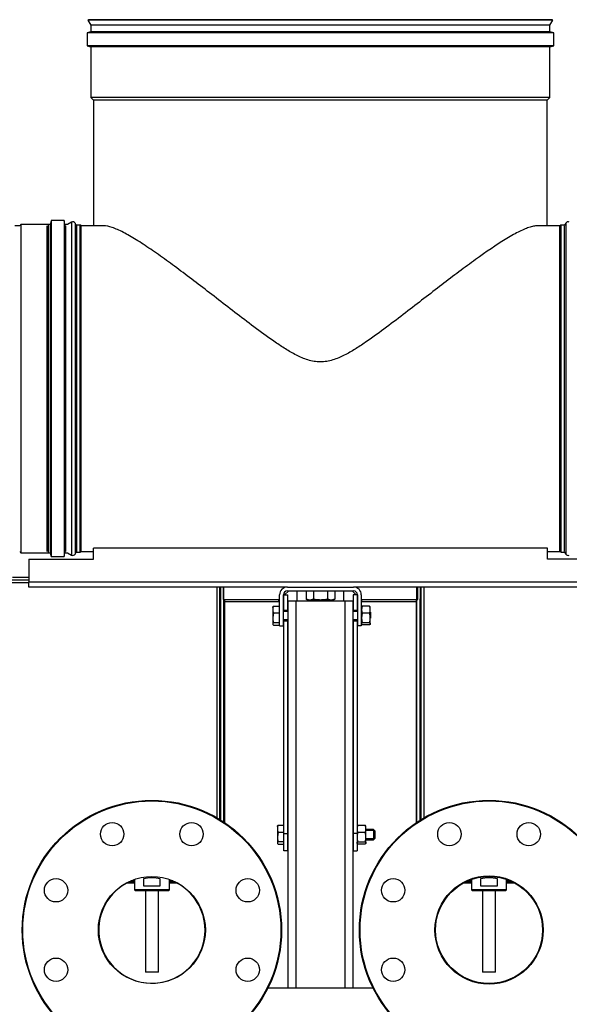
# Model space of a CAD drawing. Header units: millimetres. Extents: x 648 to 8064, y -571 to 3420.
# Tile 18 of 83: x 1148 to 1572, y 398 to 1157. Entities that reach past the tile are written whole.
import ezdxf

# ---------------------------------------------------------------- set-up
doc = ezdxf.new("R2010")
doc.units = ezdxf.units.MM
doc.header["$MEASUREMENT"] = 0

# ---------------------------------------------------------------- blocks, each defined once
blk = doc.blocks.new('Links')
for p, q in [((735.98, -144.02), (735.46, -144.32)), ((1093.46, -144.02), (735.98, -144.02)), ((1093.98, -144.32), (1093.46, -144.02)), ((1093.98, -144.32), (735.46, -144.32)), ((735.46, -144.32), (737.77, -148.32)), ((1091.67, -148.32), (737.77, -148.32)), ((737.77, -148.32), (737.77, -153.32)), ((1091.67, -148.32), (1093.98, -144.32)), ((1091.67, -153.32), (1091.67, -148.32)), ((737.77, -153.32), (734.77, -154.13)), ((1094.67, -154.13), (734.77, -154.13)), ((734.77, -154.13), (734.77, -164.13)), ((1091.67, -153.32), (737.77, -153.32)), ((1094.67, -154.13), (1091.67, -153.32)), ((1094.67, -164.13), (1094.67, -154.13)), ((1094.67, -164.13), (734.77, -164.13)), ((734.77, -164.13), (737.77, -164.93)), ((1091.67, -164.93), (737.77, -164.93)), ((737.77, -164.93), (737.77, -204.02)), ((1091.67, -164.93), (1094.67, -164.13)), ((1091.67, -204.02), (1091.67, -164.93)), ((1091.67, -204.02), (737.77, -204.02)), ((737.77, -204.02), (739.82, -206.07)), ((1089.62, -206.07), (1091.67, -204.02)), ((1089.62, -206.07), (739.82, -206.07)), ((739.82, -206.07), (739.82, -302.93)), ((1089.62, -302.93), (1089.62, -206.07)), ((682.8, -302.93), (679.1, -302.93)), ((683.75, -301.98), (682.8, -302.93)), ((683.75, -301.98), (683.75, -555.08)), ((706.39, -301.98), (683.75, -301.98)), ((704.03, -554.13), (704.03, -302.93)), ((704.9, -554.63), (704.9, -302.43)), ((707.05, -298.98), (706.39, -301.98)), ((706.39, -301.98), (706.39, -555.08)), ((707.05, -298.98), (707.05, -558.08)), ((717.05, -298.98), (707.05, -298.98)), ((717.05, -298.98), (717.05, -558.08)), ((717.72, -301.98), (717.05, -298.98)), ((717.72, -301.98), (717.72, -555.08)), ((719.74, -301.98), (717.72, -301.98)), ((718.1, -302.93), (718.1, -554.13)), ((722.83, -300.2), (719.74, -301.98)), ((722.83, -300.2), (722.83, -556.86)), ((725.56, -300.93), (725.56, -556.13)), ((726.43, -302.43), (725.56, -300.93)), ((729.45, -302.43), (726.43, -302.43)), ((726.72, -302.93), (726.72, -554.13)), ((729.45, -554.63), (729.45, -302.43)), ((747.69, -302.93), (730.32, -302.93)), ((730.32, -554.13), (730.32, -302.93)), ((1099.37, -302.93), (1081.84, -302.93)), ((1099.37, -554.13), (1099.37, -302.93)), ((1100.23, -554.63), (1100.23, -302.43)), ((1103.01, -302.43), (1100.23, -302.43)), ((1102.72, -302.93), (1102.72, -554.13)), ((1103.87, -300.93), (1103.01, -302.43)), ((1103.87, -300.93), (1103.87, -556.13)), ((682.8, -554.13), (683.75, -555.08)), ((730.32, -554.13), (739.72, -554.13)), ((1089.72, -551.53), (739.72, -551.53)), ((739.72, -560.03), (739.72, -551.53)), ((1089.72, -560.03), (1089.72, -551.53)), ((1089.72, -554.13), (1099.37, -554.13)), ((683.75, -555.08), (706.39, -555.08)), ((689.72, -560.03), (689.72, -577.53)), ((689.72, -560.03), (739.72, -560.03)), ((706.39, -555.08), (707.05, -558.08)), ((707.05, -558.08), (717.05, -558.08)), ((717.05, -558.08), (717.72, -555.08)), ((717.72, -555.08), (719.74, -555.08)), ((719.74, -555.08), (722.83, -556.86)), ((725.56, -556.13), (726.43, -554.63)), ((726.43, -554.63), (729.45, -554.63)), ((1139.72, -560.03), (1089.72, -560.03)), ((1100.23, -554.63), (1103.01, -554.63)), ((1103.01, -554.63), (1103.87, -556.13)), ((670.36, -576.02), (689.72, -576.02)), ((677.34, -574.02), (689.72, -574.02)), ((670.36, -578.02), (689.72, -578.02)), ((689.72, -581.53), (689.72, -577.53)), ((689.72, -577.53), (1139.72, -577.53)), ((889.22, -581.53), (689.72, -581.53)), ((834.97, -759.57), (834.97, -581.53)), ((836.97, -581.53), (836.97, -760.76)), ((837.72, -591.02), (837.72, -581.53)), ((837.97, -761.38), (837.97, -581.53)), ((839.72, -581.53), (839.72, -591.02)), ((839.97, -581.53), (839.97, -762.67)), ((890.21, -584.53), (887.12, -587.62)), ((887.12, -587.62), (890.21, -584.53)), ((889.22, -581.53), (940.22, -581.53)), ((889.22, -584.53), (940.22, -584.53)), ((896.72, -592.53), (896.72, -584.53)), ((903.75, -584.53), (903.75, -591)), ((909.23, -584.53), (909.23, -591)), ((920.2, -584.53), (920.2, -591)), ((925.69, -584.53), (925.69, -591)), ((932.72, -592.53), (932.72, -584.53)), ((939.23, -584.53), (942.32, -587.62)), ((939.23, -584.53), (942.32, -587.62)), ((1139.72, -581.53), (940.22, -581.53)), ((988.97, -763.01), (988.97, -581.53)), ((989.72, -591.02), (989.72, -581.53)), ((991.72, -581.53), (991.72, -591.02)), ((991.97, -584.37), (991.72, -584.37)), ((991.76, -581.53), (991.76, -584.37)), ((991.97, -591.52), (991.97, -584.37)), ((992.47, -760.76), (992.47, -581.53)), ((992.47, -760.76), (992.47, -581.53)), ((994.47, -581.53), (994.47, -759.57)), ((994.47, -581.53), (994.47, -759.57)), ((836.97, -591.02), (837.72, -591.02)), ((837.72, -591.02), (837.97, -591.02)), ((839.72, -591.02), (883.22, -591.02)), ((840.72, -592.02), (840.72, -592.85)), ((883.22, -591.52), (882.72, -592.02)), ((882.72, -592.85), (882.72, -592.02)), ((883.22, -611.53), (883.22, -587.53)), ((886.22, -611.53), (886.22, -587.53)), ((886.47, -588.27), (886.22, -588.52)), ((886.22, -588.52), (886.47, -588.27)), ((886.47, -587.62), (889.47, -587.62)), ((886.47, -599.53), (886.47, -587.62)), ((889.47, -599.53), (889.47, -587.62)), ((906.49, -591.53), (903.75, -591)), ((903.75, -591), (905.22, -591.53)), ((906.49, -591.53), (905.22, -591.53)), ((909.23, -591), (906.49, -591.53)), ((906.49, -591.53), (914.72, -591.53)), ((908.72, -591.53), (908.72, -592.53)), ((909.79, -592.53), (909.79, -591.53)), ((914.72, -591.53), (922.95, -591.53)), ((919.64, -592.53), (919.64, -591.53)), ((922.95, -591.53), (920.2, -591)), ((920.72, -592.53), (920.72, -591.53)), ((925.69, -591), (922.95, -591.53)), ((924.22, -591.53), (922.95, -591.53)), ((924.22, -591.53), (925.69, -591)), ((939.97, -587.62), (939.97, -599.53)), ((942.97, -587.62), (939.97, -587.62)), ((942.97, -587.62), (942.97, -599.53)), ((942.97, -588.27), (943.22, -588.52)), ((942.97, -588.27), (943.22, -588.52)), ((943.22, -587.53), (943.22, -611.53)), ((946.22, -587.53), (946.22, -611.53)), ((946.22, -591.02), (989.72, -591.02)), ((946.22, -591.52), (946.72, -592.02)), ((946.72, -592.85), (946.72, -592.02)), ((988.72, -592.85), (988.72, -592.02)), ((991.72, -591.02), (990.97, -591.02)), ((991.22, -591.02), (991.22, -761.54)), ((992.47, -591.52), (991.22, -591.52)), ((991.97, -591.02), (992.47, -591.02)), ((840.72, -592.85), (840.72, -592.85)), ((840.72, -592.85), (840.72, -763.17)), ((882.72, -592.85), (840.72, -592.85)), ((877.92, -597.03), (877.92, -598.86)), ((877.92, -598.86), (877.92, -605.11)), ((878.5, -596.25), (882.84, -596.25)), ((882.72, -592.85), (882.72, -592.85)), ((882.84, -596.25), (882.84, -601.46)), ((882.84, -596.25), (883.22, -596.25)), ((883.22, -597.72), (882.84, -597.72)), ((889.72, -599.53), (886.22, -599.53)), ((889.72, -890.53), (889.72, -592.53)), ((895.72, -592.53), (889.72, -592.53)), ((895.72, -592.53), (895.72, -890.53)), ((933.72, -592.53), (895.72, -592.53)), ((939.72, -592.53), (933.72, -592.53)), ((933.72, -890.53), (933.72, -592.53)), ((939.72, -592.53), (939.72, -890.53)), ((943.22, -599.53), (939.72, -599.53)), ((946.46, -596.85), (946.36, -597.03)), ((946.36, -610.03), (946.36, -597.03)), ((946.72, -592.85), (946.72, -592.85)), ((988.72, -592.85), (946.72, -592.85)), ((952.57, -596.34), (946.94, -596.34)), ((953.16, -597.03), (953.05, -596.85)), ((953.16, -610.03), (953.16, -597.03)), ((988.72, -763.17), (988.72, -592.85)), ((988.72, -592.85), (988.72, -592.85)), ((878.5, -601.46), (877.92, -605.11)), ((877.92, -605.11), (877.92, -609.78)), ((878.5, -601.46), (882.84, -601.46)), ((882.84, -601.46), (882.84, -608.75)), ((889.72, -600.3), (886.22, -600.3)), ((889.72, -606.77), (886.22, -606.77)), ((943.22, -600.3), (939.72, -600.3)), ((943.22, -606.77), (939.72, -606.77)), ((952.57, -601.8), (946.94, -601.8)), ((953.59, -605.44), (953.59, -600.78)), ((992.47, -603.72), (991.22, -603.72)), ((992.47, -606.22), (991.22, -606.22)), ((878.5, -608.75), (877.92, -609.78)), ((878.5, -608.75), (882.84, -608.75)), ((878.5, -610.81), (882.84, -610.81)), ((882.84, -608.75), (882.84, -610.81)), ((882.84, -609.35), (883.22, -609.35)), ((882.84, -610.81), (883.22, -610.81)), ((883.22, -611.53), (886.22, -611.53)), ((886.22, -607.53), (889.72, -607.53)), ((886.47, -771.47), (886.47, -607.53)), ((889.47, -771.47), (889.47, -607.53)), ((939.72, -607.53), (943.22, -607.53)), ((939.97, -607.53), (939.97, -771.47)), ((942.97, -607.53), (942.97, -771.47)), ((946.22, -611.53), (943.22, -611.53)), ((946.22, -610.03), (946.32, -610.21)), ((946.36, -610.03), (946.46, -610.21)), ((946.94, -608.99), (952.57, -608.99)), ((952.57, -610.72), (946.94, -610.72)), ((952.91, -610.21), (953.02, -610.03)), ((953.05, -610.21), (953.16, -610.03)), ((836.97, -655.02), (837.97, -655.02)), ((991.22, -655.02), (992.47, -655.02)), ((837.97, -660.81), (836.97, -660.81)), ((992.47, -660.81), (991.22, -660.81)), ((836.97, -668.97), (837.97, -668.97)), ((836.97, -669.97), (837.97, -669.97)), ((991.22, -668.97), (992.47, -668.97)), ((991.22, -669.97), (992.47, -669.97)), ((836.97, -705.02), (837.4, -705.02)), ((837.97, -705.02), (837.4, -705.02)), ((837.42, -707.82), (837.4, -705.02)), ((991.45, -705.02), (991.22, -705.02)), ((991.45, -705.02), (991.22, -705.02)), ((991.45, -705.02), (991.42, -707.82)), ((992.03, -705.02), (991.45, -705.02)), ((992.01, -707.82), (992.03, -705.02)), ((992.03, -705.02), (992.47, -705.02)), ((836.97, -707.82), (837.42, -707.82)), ((836.97, -708.82), (837.02, -708.82)), ((837.97, -707.82), (837.42, -707.82)), ((992.01, -707.82), (991.42, -707.82)), ((992.01, -707.82), (992.47, -707.82)), ((992.42, -708.82), (992.47, -708.82)), ((836.97, -753.09), (837.97, -753.09)), ((837.97, -755.02), (836.97, -755.02)), ((991.22, -753.09), (992.47, -753.09)), ((992.47, -755.02), (991.22, -755.02)), ((881.54, -766.03), (881.54, -767.86)), ((882.12, -765.25), (886.47, -765.25)), ((943.07, -765.85), (942.97, -766.03)), ((949.19, -765.34), (943.55, -765.34)), ((949.77, -766.03), (949.66, -765.85)), ((949.77, -779.03), (949.77, -766.03)), ((881.54, -767.86), (881.54, -774.11)), ((882.12, -770.46), (881.54, -774.11)), ((881.54, -774.11), (881.54, -778.78)), ((882.12, -770.46), (886.47, -770.46)), ((886.47, -784.91), (886.47, -771.47)), ((886.47, -771.47), (889.47, -771.47)), ((889.72, -768.53), (889.47, -768.53)), ((889.47, -768.53), (889.47, -769.3)), ((889.72, -769.3), (889.47, -769.3)), ((889.47, -784.91), (889.47, -771.47)), ((939.97, -768.53), (939.72, -768.53)), ((939.97, -769.3), (939.72, -769.3)), ((939.97, -771.47), (939.97, -784.91)), ((942.97, -771.47), (939.97, -771.47)), ((942.97, -771.47), (942.97, -784.91)), ((949.19, -770.8), (943.55, -770.8)), ((955.59, -768.53), (949.77, -768.53)), ((956.36, -769.3), (949.77, -769.3)), ((955.59, -768.53), (955.59, -776.53)), ((956.84, -769.78), (955.59, -768.53)), ((956.84, -775.28), (956.84, -769.78)), ((882.12, -777.75), (881.54, -778.78)), ((882.12, -777.75), (886.47, -777.75)), ((882.12, -779.81), (886.47, -779.81)), ((889.47, -776.53), (889.47, -775.77)), ((889.72, -775.77), (889.47, -775.77)), ((889.47, -776.53), (889.72, -776.53)), ((939.97, -775.77), (939.72, -775.77)), ((939.72, -776.53), (939.97, -776.53)), ((942.97, -779.03), (943.07, -779.21)), ((943.55, -777.99), (949.19, -777.99)), ((949.19, -779.72), (943.55, -779.72)), ((949.66, -779.21), (949.77, -779.03)), ((956.36, -775.77), (949.77, -775.77)), ((949.77, -776.53), (955.59, -776.53)), ((955.59, -776.53), (956.84, -775.28)), ((889.47, -784.91), (886.47, -784.91)), ((939.97, -784.91), (942.97, -784.91)), ((765.41, -809.57), (771.22, -809.57)), ((771.22, -809.1), (766.34, -809.1)), ((767.1, -808.57), (771.22, -808.57)), ((771.22, -808.07), (768.55, -808.07)), ((771.22, -807.05), (771.22, -815.07)), ((778.22, -806.47), (778.22, -812.02)), ((778.22, -812.02), (791.22, -812.02)), ((791.22, -812.02), (791.22, -806.46)), ((798.22, -815.07), (798.22, -807.05)), ((800.88, -808.07), (798.22, -808.07)), ((798.22, -808.57), (802.01, -808.57)), ((803.1, -809.1), (798.22, -809.1)), ((798.22, -809.57), (804.03, -809.57)), ((1025.41, -809.57), (1031.22, -809.57)), ((1031.22, -809.1), (1026.34, -809.1)), ((1027.42, -808.57), (1031.22, -808.57)), ((1031.22, -808.07), (1028.55, -808.07)), ((1031.22, -807.05), (1031.22, -815.07)), ((1038.22, -806.47), (1038.22, -812.02)), ((1038.22, -812.02), (1051.22, -812.02)), ((1051.22, -812.02), (1051.22, -806.46)), ((1058.22, -815.07), (1058.22, -807.05)), ((1060.88, -808.07), (1058.22, -808.07)), ((1058.22, -808.57), (1062.01, -808.57)), ((1063.1, -809.1), (1058.22, -809.1)), ((1058.22, -809.57), (1064.03, -809.57)), ((798.22, -815.07), (771.22, -815.07)), ((771.22, -815.07), (771.72, -815.57)), ((771.72, -815.57), (797.72, -815.57)), ((779.72, -815.57), (779.72, -878.57)), ((789.72, -878.57), (789.72, -815.57)), ((797.72, -815.57), (798.22, -815.07)), ((1058.22, -815.07), (1031.22, -815.07)), ((1031.22, -815.07), (1031.72, -815.57)), ((1031.72, -815.57), (1057.72, -815.57)), ((1039.72, -815.57), (1039.72, -878.57)), ((1049.72, -878.57), (1049.72, -815.57)), ((1057.72, -815.57), (1058.22, -815.07)), ((789.72, -878.57), (779.72, -878.57)), ((1049.72, -878.57), (1039.72, -878.57)), ((874.27, -890.53), (955.17, -890.53))]:
    blk.add_line(p, q)
for centre, radius in [((784.72, -846.02), 100), ((784.72, -846.02), 99.5), ((1044.72, -846.02), 100), ((1044.72, -846.02), 99.5), ((754.1, -772.11), 9), ((815.33, -772.11), 9), ((1014.1, -772.11), 9), ((1075.33, -772.11), 9), ((784.72, -846.02), 41.25), ((1044.72, -846.02), 41.75), ((1044.72, -846.02), 41.25), ((710.81, -815.41), 9), ((858.63, -815.41), 9), ((970.81, -815.41), 9), ((710.81, -876.64), 9), ((858.63, -876.64), 9), ((970.81, -876.64), 9)]:
    blk.add_circle(centre, radius)
for centre, radius, start, end in [((723.83, -301.93), 2, 30, 120), ((729.45, -303.43), 1, 30, 90), ((1100.23, -303.43), 1, 90, 150), ((1105.6, -301.93), 2, 60, 150), ((729.45, -553.63), 1, 270, 330), ((1100.23, -553.63), 1, 210, 270), ((723.83, -555.13), 2, 240, 330), ((1105.6, -555.13), 2, 210, 300), ((889.22, -587.53), 6, 90, 180), ((889.22, -587.53), 3, 90, 180), ((940.22, -587.53), 6, 0, 90), ((940.22, -587.53), 3, 0, 90), ((884.65, -598.99), 6.74, 156.01245, 178.88103), ((884.66, -598.72), 6.74, 181.12884, 203.97767), ((953.18, -599.07), 6.81, 156.37578, 203.62422), ((946.33, -599.07), 6.81, 336.37578, 23.62422), ((890.38, -604.99), 12.46, 180.55163, 197.56654), ((957.94, -605.4), 11.58, 161.90774, 198.09226), ((941.57, -605.4), 11.58, 341.90774, 18.09226), ((837.02, -707.82), 1, 270, 342.3744), ((992.42, -707.82), 1, 179.5, 270), ((888.28, -767.99), 6.74, 156.01245, 178.88103), ((949.79, -768.07), 6.81, 156.37578, 203.62422), ((942.94, -768.07), 6.81, 336.37578, 23.62422), ((888.28, -767.72), 6.74, 181.12884, 203.97767), ((894, -773.99), 12.46, 180.55163, 197.56654), ((954.56, -774.4), 11.58, 161.90774, 198.09226), ((938.18, -774.4), 11.58, 341.90774, 18.09226), ((784.72, -846.02), 41, 117.24909, 0), ((784.72, -836.09), 30.32, 77.61945, 102.38055), ((784.72, -846.02), 41, 0, 62.75091), ((1044.72, -836.09), 30.32, 77.61945, 102.38055)]:
    blk.add_arc(centre, radius, start, end)
for centre, major_axis, ratio, start_param, end_param in [((836.56, -707.82), (0, -1), 0.86955, 0.494674, 1.579523), ((992.88, -707.82), (0, 1), 0.86955, 1.56207, 2.646918), ((892.47, -774.3), (6, 0), 0.707107, 4.18879, 4.23627), ((936.97, -774.3), (6, 0), 0.707107, -1.094677, -1.047198)]:
    blk.add_ellipse(centre, major_axis=major_axis, ratio=ratio, start_param=start_param, end_param=end_param)
for points, knots in [([(1082, -302.93), (1081.08, -302.93), (1080.08, -303.04), (1077.88, -303.48), (1076.69, -303.8), (1072.93, -305.07), (1070.14, -306.31), (1064.04, -309.43), (1060.71, -311.34), (1050.22, -317.8), (1042.55, -323.07), (1030.15, -332.01), (1025.86, -335.18), (1017.17, -341.69), (1012.75, -345.05), (999.24, -355.38), (989.94, -362.61), (975.46, -373.74), (970.54, -377.5), (960.57, -384.95), (955.5, -388.66), (947.69, -394.04), (945.06, -395.79), (939.7, -399.15), (936.98, -400.76), (931.36, -403.7), (928.47, -405.03), (923.89, -406.57), (922.3, -407.01), (919.12, -407.65), (917.51, -407.85), (914.28, -407.98), (912.63, -407.91), (909.4, -407.5), (907.81, -407.17), (903.12, -405.88), (900.09, -404.62), (894.31, -401.8), (891.53, -400.22), (886.08, -396.89), (883.41, -395.15), (875.51, -389.79), (870.37, -386.05), (860.33, -378.58), (855.41, -374.83), (840.86, -363.67), (831.44, -356.34), (817.65, -345.77), (813.13, -342.34), (804.36, -335.76), (800.09, -332.6), (791.78, -326.59), (787.74, -323.74), (781.88, -319.74), (779.96, -318.45), (776.22, -316), (774.41, -314.85), (769.12, -311.57), (765.8, -309.66), (759.64, -306.46), (756.76, -305.18), (751.68, -303.43), (749.46, -302.96), (747.52, -302.93), (747.48, -302.93), (747.44, -302.93)], [0, 0, 0, 0, 0.019036, 0.019036, 0.038255, 0.038255, 0.076692, 0.076692, 0.115128, 0.115128, 0.192002, 0.192002, 0.230438, 0.230438, 0.268875, 0.268875, 0.345748, 0.345748, 0.384185, 0.384185, 0.422622, 0.422622, 0.44184, 0.44184, 0.461058, 0.461058, 0.480277, 0.480277, 0.489886, 0.489886, 0.499495, 0.499495, 0.509104, 0.509104, 0.518713, 0.518713, 0.537932, 0.537932, 0.55715, 0.55715, 0.576368, 0.576368, 0.614805, 0.614805, 0.653242, 0.653242, 0.730115, 0.730115, 0.768552, 0.768552, 0.806989, 0.806989, 0.845425, 0.845425, 0.864644, 0.864644, 0.883862, 0.883862, 0.922299, 0.922299, 0.960735, 0.960735, 0.999172, 0.999172, 1, 1, 1, 1]), ([(914.72, -591.53), (913.8, -591.53), (912.89, -591.48), (911.06, -591.3), (910.14, -591.16), (909.23, -591)], [0, 0, 0, 0, 0.5, 0.5, 1, 1, 1, 1]), ([(920.2, -591), (919.29, -591.16), (918.38, -591.3), (916.55, -591.48), (915.63, -591.53), (914.72, -591.53)], [0, 0, 0, 0, 0.5, 0.5, 1, 1, 1, 1]), ([(877.92, -597.28), (877.92, -597.2), (877.93, -597.11), (877.98, -596.93), (878.02, -596.85), (878.18, -596.59), (878.32, -596.42), (878.5, -596.25)], [0, 0, 0, 0, 0.25, 0.25, 0.5, 0.5, 1, 1, 1, 1]), ([(877.92, -609.78), (877.92, -609.87), (877.93, -609.96), (877.98, -610.13), (878.02, -610.22), (878.18, -610.48), (878.32, -610.65), (878.5, -610.81)], [0, 0, 0, 0, 0.25, 0.25, 0.5, 0.5, 1, 1, 1, 1]), ([(881.54, -766.28), (881.54, -766.2), (881.56, -766.11), (881.61, -765.93), (881.65, -765.85), (881.8, -765.59), (881.95, -765.42), (882.12, -765.25)], [0, 0, 0, 0, 0.25, 0.25, 0.5, 0.5, 1, 1, 1, 1]), ([(881.54, -778.78), (881.54, -778.87), (881.56, -778.96), (881.61, -779.13), (881.65, -779.22), (881.8, -779.48), (881.95, -779.65), (882.12, -779.81)], [0, 0, 0, 0, 0.25, 0.25, 0.5, 0.5, 1, 1, 1, 1])]:
    blk.add_open_spline(points, degree=3, knots=knots)
for points, weights in [([(946.94, -596.34), (946.59, -596.62), (946.45, -596.87)], [1, 1.04507741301, 1.063885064]), ([(953.06, -596.87), (952.93, -596.62), (952.57, -596.34)], [1.06413588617, 1.04537940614, 1]), ([(946.45, -610.2), (946.14, -609.63), (946.94, -608.99)], [1.063885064, 1.10962312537, 1]), ([(952.57, -608.99), (953.66, -609.86), (952.57, -610.72)], [1, 1.15470053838, 1]), ([(943.55, -765.34), (943.2, -765.62), (943.06, -765.87)], [1, 1.04507741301, 1.063885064]), ([(949.67, -765.87), (949.54, -765.62), (949.19, -765.34)], [1.06413588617, 1.04537940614, 1]), ([(943.06, -779.2), (942.75, -778.63), (943.55, -777.99)], [1.063885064, 1.10962312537, 1]), ([(949.19, -777.99), (950.27, -778.86), (949.19, -779.72)], [1, 1.15470053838, 1])]:
    blk.add_rational_spline(points, weights, degree=2)

msp = doc.modelspace()

# ---------------------------------------------------------------- block references
msp.add_blockref('Links', (465.12, 1300.82))

doc.saveas('drawing.dxf')
